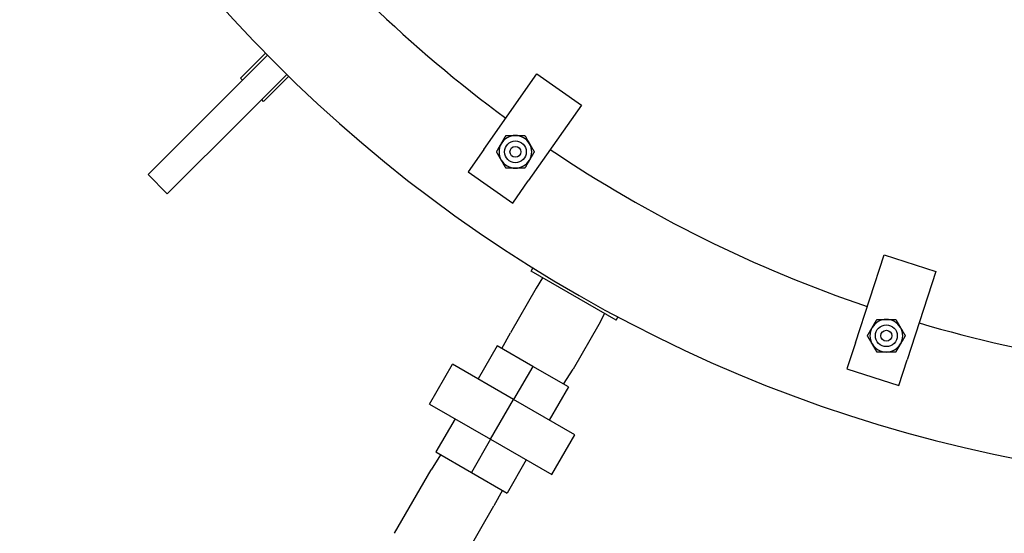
# Model space of a CAD drawing. Extents: x 1 to 669, y 0 to 417.
# Tile 115 of 256: x 87 to 109, y 327 to 339. Entities that reach past the tile are written whole.
import ezdxf

# ---------------------------------------------------------------- set-up
doc = ezdxf.new("R2010")
doc.units = 0
doc.header["$LTSCALE"] = 12
doc.header["$MEASUREMENT"] = 0
doc.layers.get('0').update_dxf_attribs({"linetype": 'CONTINUOUS'})
doc.layers.add('D', color=2, linetype='CONTINUOUS')
doc.layers.add('Q', color=4, linetype='CONTINUOUS')
doc.styles.get("Standard").update_dxf_attribs({"font": 'SIMPLEX.SHX', "width": 0.875})
doc.dimstyles.new('STANDARD$0', dxfattribs={"dimscale": 32, "dimtxt": 0.09375, "dimasz": 0.0625, "dimexe": 0.03125, "dimexo": 0.03125, "dimgap": 0.03125, "dimtad": 1, "dimtih": 1, "dimtoh": 1, "dimdec": 4, "dimzin": 12, "dimdsep": 46, "dimlunit": 5, "dimtxsty": 'Standard', "dimcen": -0.03125, "dimclrd": 256, "dimclre": 256, "dimclrt": 256, "dimadec": 0, "dimazin": 0, "dimtfac": 0.875, "dimtdec": 4, "dimtofl": 0, "dimtmove": 0, "dimatfit": 3, "dimfxl": 1, "dimtolj": 1, "dimtzin": 12, "dimlwd": 13, "dimlwe": 13, "dimarcsym": 0})

# ---------------------------------------------------------------- blocks, each defined once
blk = doc.blocks.new('*D66')
at = {"layer": 'D', "lineweight": 13, "transparency": 16777216}
for p, q in [((155.735, 359.401), (155.735, 291.826)), ((54.635, 355.706), (54.635, 291.826)), ((56.635, 292.826), (153.735, 292.826))]:
    blk.add_line(p, q, dxfattribs=at)
at = {"layer": 'D', "transparency": 16777216}
for points in [[(56.635, 293.159), (56.635, 292.493), (54.635, 292.826)], [(153.735, 293.159), (153.735, 292.493), (155.735, 292.826)]]:
    blk.add_solid(points, dxfattribs=at)
at = {"layer": 'D', "transparency": 16777216, "insert": (105.185, 295.326), "char_height": 3, "attachment_point": 5}
blk.add_mtext('\\A1;101{}{\\C2;%%p1}', dxfattribs=at)
blk = doc.blocks.new('*D70')
at = {"layer": 'D', "lineweight": 13, "transparency": 16777216}
for p, q in [((82.802, 359.888), (82.802, 298.536)), ((148.802, 359.888), (148.802, 298.536)), ((146.802, 299.536), (84.802, 299.536))]:
    blk.add_line(p, q, dxfattribs=at)
at = {"layer": 'D', "transparency": 16777216}
for points in [[(84.802, 299.869), (84.802, 299.203), (82.802, 299.536)], [(146.802, 299.869), (146.802, 299.203), (148.802, 299.536)]]:
    blk.add_solid(points, dxfattribs=at)
at = {"layer": 'D', "transparency": 16777216, "insert": (115.802, 302.036), "char_height": 3, "attachment_point": 5}
blk.add_mtext('\\A1;66', dxfattribs=at)

msp = doc.modelspace()

# ---------------------------------------------------------------- linework, layer by layer
for p, q in [((91.27471, 336.80204), (92.24802, 337.77536)), ((91.62826, 337.24398), (92.20429, 337.82001)), ((92.68997, 337.33342), (91.71665, 336.3601)), ((92.15859, 336.71365), (92.73462, 337.28968)), ((97.20718, 335.60685), (98.42603, 337.34755)), ((98.42603, 337.34755), (99.44997, 336.63058)), ((91.67245, 337.19979), (91.62826, 337.24398)), ((91.27471, 336.80204), (89.50694, 335.03427)), ((92.15859, 336.71365), (92.11439, 336.75785)), ((99.44997, 336.63058), (98.23112, 334.88988)), ((89.94888, 334.59233), (91.71665, 336.3601)), ((97.20718, 335.60685), (96.8487, 335.09488)), ((89.50694, 335.03427), (89.94888, 334.59233)), ((96.8487, 335.09488), (97.87264, 334.37791)), ((97.87264, 334.37791), (98.23112, 334.88988)), ((105.73444, 331.17046), (106.3911, 333.19146)), ((106.3911, 333.19146), (107.57992, 332.80519)), ((98.29694, 332.8174), (98.33778, 332.88814)), ((100.2455, 331.6924), (98.29694, 332.8174)), ((107.57992, 332.80519), (106.92326, 330.78419)), ((100.2455, 331.6924), (100.28634, 331.76314)), ((105.73444, 331.17046), (105.5413, 330.57605)), ((106.73012, 330.18978), (106.92326, 330.78419)), ((105.5413, 330.57605), (106.73012, 330.18978))]:
    msp.add_line(p, q)
for centre, radius in [((97.93424, 335.55555), 0.25014), ((97.93424, 335.55555), 0.25), ((97.93424, 335.55555), 0.125), ((106.44473, 331.33397), 0.25014), ((106.44473, 331.33397), 0.25), ((106.44473, 331.33397), 0.125)]:
    msp.add_circle(centre, radius)
for centre, radius, start, end in [((115.80247, 360.88787), 33, 199.528779, 69.373612), ((115.80247, 360.88787), 30.5, 218.351914, 233.625195), ((97.93424, 335.55555), 0.375, 90, 150), ((97.93424, 335.55555), 0.375, 30, 90), ((97.93424, 335.55555), 0.375, 150, 210), ((97.93424, 335.55555), 0.375, 330, 30), ((115.80247, 360.88787), 30.5, 235.973561, 251.263421), ((97.93424, 335.55555), 0.375, 210, 270), ((97.93424, 335.55555), 0.375, 270, 330), ((106.44473, 331.33397), 0.375, 90, 150), ((106.44473, 331.33397), 0.375, 30, 90), ((115.80247, 360.88787), 30.5, 253.611841, 268.8851), ((106.44473, 331.33397), 0.375, 150, 210), ((106.44473, 331.33397), 0.375, 330, 30), ((106.44473, 331.33397), 0.375, 210, 270), ((106.44473, 331.33397), 0.375, 270, 330)]:
    msp.add_arc(centre, radius, start, end)
for points in [[(97.60948, 335.74305), (97.65973, 335.83007), (97.71774, 335.93055)], [(97.71774, 335.93055), (97.83376, 335.93055), (97.93424, 335.93055)], [(97.93424, 335.93055), (98.03473, 335.93055), (98.15075, 335.93055)], [(98.15075, 335.93055), (98.20876, 335.83007), (98.259, 335.74305)], [(97.50123, 335.55555), (97.55924, 335.65603), (97.60948, 335.74305)], [(98.259, 335.74305), (98.30924, 335.65603), (98.36726, 335.55555)], [(97.60948, 335.36805), (97.55924, 335.45507), (97.50123, 335.55555)], [(98.36726, 335.55555), (98.30924, 335.45507), (98.259, 335.36805)], [(97.71774, 335.18055), (97.65973, 335.28103), (97.60948, 335.36805)], [(98.259, 335.36805), (98.20876, 335.28103), (98.15075, 335.18055)], [(97.93424, 335.18055), (97.83376, 335.18055), (97.71774, 335.18055)], [(98.15075, 335.18055), (98.03473, 335.18055), (97.93424, 335.18055)], [(106.11997, 331.52147), (106.17021, 331.60849), (106.22822, 331.70897)], [(106.22822, 331.70897), (106.34425, 331.70897), (106.44473, 331.70897)], [(106.44473, 331.70897), (106.54521, 331.70897), (106.66123, 331.70897)], [(106.66123, 331.70897), (106.71925, 331.60849), (106.76949, 331.52147)], [(106.01171, 331.33397), (106.06973, 331.43445), (106.11997, 331.52147)], [(106.76949, 331.52147), (106.81973, 331.43445), (106.87774, 331.33397)], [(106.11997, 331.14647), (106.06973, 331.23349), (106.01171, 331.33397)], [(106.87774, 331.33397), (106.81973, 331.23349), (106.76949, 331.14647)], [(106.22822, 330.95897), (106.17021, 331.05945), (106.11997, 331.14647)], [(106.44473, 330.95897), (106.34425, 330.95897), (106.22822, 330.95897)], [(106.66123, 330.95897), (106.54521, 330.95897), (106.44473, 330.95897)], [(106.76949, 331.14647), (106.71925, 331.05945), (106.66123, 330.95897)]]:
    msp.add_rational_spline(points, [1, 1.0379548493, 1], degree=2)
at = {"layer": 'Q'}
for p, q in [((98.56008, 332.66548), (98.41098, 332.42492)), ((98.41098, 332.42492), (97.81886, 331.39934)), ((99.98237, 331.84432), (99.84858, 331.59492)), ((97.62596, 331.03973), (97.81886, 331.39934)), ((99.84858, 331.59492), (99.25646, 330.56934)), ((97.51641, 331.10298), (97.07696, 330.34182)), ((98.33372, 330.6311), (97.51641, 331.10298)), ((95.9664, 329.76516), (96.49374, 330.67854)), ((97.89427, 329.86995), (96.49374, 330.67854)), ((98.33372, 330.6311), (97.89427, 329.86995)), ((99.15103, 330.15923), (98.33372, 330.6311)), ((99.04148, 330.22248), (99.25646, 330.56934)), ((99.15103, 330.15923), (98.71158, 329.39807)), ((97.36693, 328.95656), (97.89427, 329.86995)), ((99.29479, 329.06135), (97.89427, 329.86995)), ((95.9664, 329.76516), (97.36693, 328.95656)), ((96.54961, 329.42844), (96.11016, 328.66728)), ((97.36693, 328.95656), (96.92747, 328.19541)), ((97.36693, 328.95656), (98.76745, 328.14797)), ((98.76745, 328.14797), (99.29479, 329.06135)), ((96.21971, 328.60403), (96.00473, 328.25717)), ((96.11016, 328.66728), (96.92747, 328.19541)), ((98.18424, 328.48469), (97.74478, 327.72353)), ((95.16261, 326.79858), (96.00473, 328.25717)), ((96.92747, 328.19541), (97.74478, 327.72353)), ((97.63523, 327.78678), (97.44233, 327.42717)), ((96.60021, 325.96858), (97.44233, 327.42717))]:
    msp.add_line(p, q, dxfattribs=at)

# ---------------------------------------------------------------- dimensions: what is measured, and where the dimension line sits
at = {"layer": 'D'}
dim = msp.add_linear_dim(base=(82.80247, 299.53593), p1=(148.80247, 360.88787), p2=(82.80247, 360.88787), dimstyle='STANDARD$0', override={"dimdec": 1, "dimarcsym": 1}, dxfattribs=at)
dim.commit()
dim.dimension.update_dxf_attribs({"geometry": '*D70', "text_midpoint": (115.80247, 302.03593)})
dim = msp.add_linear_dim(base=(155.73497, 292.82615), p1=(54.63525, 356.70607), p2=(155.73497, 360.40088), text='<>{}{\\C2;%%p1}', dimstyle='STANDARD$0', override={"dimdec": 0, "dimtp": 1, "dimtm": 1, "dimarcsym": 1}, dxfattribs=at)
dim.commit()
dim.dimension.update_dxf_attribs({"geometry": '*D66', "text_midpoint": (105.18511, 295.32615)})

doc.saveas('drawing.dxf')
